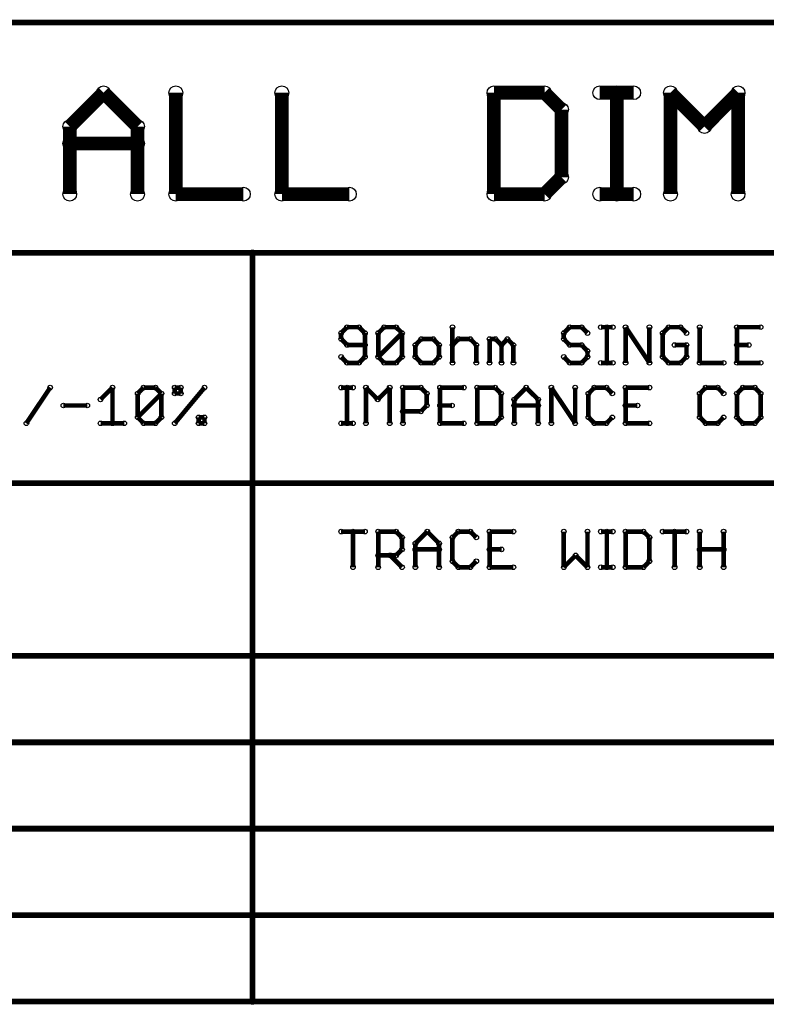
# Model space of a CAD drawing. Extents: x 0 to 126, y 0 to 22.
# Tile 58 of 60: x 77 to 93, y 1 to 22. Entities that reach past the tile are written whole.
import ezdxf

# ---------------------------------------------------------------- set-up
doc = ezdxf.new("R2010")
doc.units = 0
doc.layers.get('0').update_dxf_attribs({"linetype": 'CONTINUOUS'})
doc.layers.add('SEEEDSTUDIOXIAONRF52840V1_1_GTO', color=10, linetype='CONTINUOUS')

# ---------------------------------------------------------------- blocks, each defined once
blk = doc.blocks.new('ROUND_17')
blk.add_circle((0, 0), 0.152)
blk = doc.blocks.new('ROUND_13')
blk.add_circle((0, 0), 0.0508)
blk = doc.blocks.new('ROUND_3')
blk.add_circle((0, 0), 0.0635)

msp = doc.modelspace()

# ---------------------------------------------------------------- linework, layer by layer
at = {"layer": 'SEEEDSTUDIOXIAONRF52840V1_1_GTO'}
for points, const_width in [([(125.857, 22.2377), (31.877, 22.2377)], 0.127), ([(78.01102, 19.94408), (78.75778, 20.69084)], 0.3048), ([(78.75778, 20.69084), (79.50454, 19.94408)], 0.3048), ([(80.35036, 20.69084), (80.35036, 18.4531)], 0.3048), ([(82.6897, 18.4531), (82.6897, 20.69084)], 0.3048), ([(87.36838, 20.69084), (88.48598, 20.69084)], 0.3048), ([(87.36838, 18.4531), (87.36838, 20.69084)], 0.3048), ([(88.48598, 20.69084), (88.85936, 20.31746)], 0.3048), ([(89.70518, 20.69084), (90.45194, 20.69084)], 0.3048), ([(90.07856, 20.69084), (90.07856, 18.4531)], 0.3048), ([(91.26474, 18.4531), (91.26474, 20.69084)], 0.3048), ([(91.26474, 20.69084), (92.0115, 19.94408)], 0.3048), ([(92.0115, 19.94408), (92.75572, 20.69084)], 0.3048), ([(92.75572, 20.69084), (92.75572, 18.4531)], 0.3048), ([(88.85936, 20.31746), (88.85936, 18.82648)], 0.3048), ([(78.01102, 18.4531), (78.01102, 19.94408)], 0.3048), ([(79.50454, 19.94408), (79.50454, 18.4531)], 0.3048), ([(78.01102, 19.5707), (79.50454, 19.5707)], 0.3048), ([(88.85936, 18.82648), (88.48598, 18.4531)], 0.3048), ([(80.35036, 18.4531), (81.84134, 18.4531)], 0.3048), ([(82.6897, 18.4531), (84.18068, 18.4531)], 0.3048), ([(88.48598, 18.4531), (87.36838, 18.4531)], 0.3048), ([(89.70518, 18.4531), (90.45194, 18.4531)], 0.3048), ([(82.042, 17.1577), (59.817, 17.1577)], 0.127), ([(82.042, 0.6477), (82.042, 17.1577)], 0.127), ([(82.042, 17.1577), (104.267, 17.1577)], 0.127), ([(84.12988, 15.5194), (83.9978, 15.38986)], 0.1016), ([(83.9978, 15.38986), (83.9978, 15.25778)], 0.1016), ([(84.3915, 15.5194), (84.12988, 15.5194)], 0.1016), ([(84.52358, 15.38986), (84.3915, 15.5194)], 0.1016), ([(84.52358, 14.86408), (84.52358, 15.38986)], 0.1016), ([(84.81568, 15.38986), (84.94776, 15.5194)], 0.1016), ([(84.81568, 14.86408), (85.34146, 15.38986)], 0.1016), ([(84.81568, 14.86408), (84.81568, 15.38986)], 0.1016), ([(84.94776, 15.5194), (85.20938, 15.5194)], 0.1016), ([(85.20938, 15.5194), (85.34146, 15.38986)], 0.1016), ([(85.34146, 15.38986), (85.34146, 14.86408)], 0.1016), ([(86.45398, 15.5194), (86.45398, 14.732)], 0.1016), ([(88.91016, 15.38986), (89.0397, 15.5194)], 0.1016), ([(88.91016, 15.25778), (88.91016, 15.38986)], 0.1016), ([(89.0397, 15.5194), (89.30386, 15.5194)], 0.1016), ([(89.30386, 15.5194), (89.4334, 15.38986)], 0.1016), ([(89.72804, 15.5194), (89.98966, 15.5194)], 0.1016), ([(89.86012, 15.5194), (89.86012, 14.732)], 0.1016), ([(90.27414, 14.732), (90.27414, 15.5194)], 0.1016), ([(90.27414, 15.5194), (90.79992, 14.732)], 0.1016), ([(90.79992, 14.732), (90.79992, 15.5194)], 0.1016), ([(91.09202, 15.38986), (91.2241, 15.5194)], 0.1016), ([(91.09202, 15.38986), (91.09202, 14.86408)], 0.1016), ([(91.2241, 15.5194), (91.48572, 15.5194)], 0.1016), ([(91.48572, 15.5194), (91.6178, 15.38986)], 0.1016), ([(91.9099, 15.5194), (91.9099, 14.732)], 0.1016), ([(92.73032, 14.732), (92.73032, 15.5194)], 0.1016), ([(92.73032, 15.5194), (93.25356, 15.5194)], 0.1016), ([(83.9978, 15.25778), (84.12988, 15.1257)], 0.1016), ([(85.76564, 15.25778), (85.6361, 15.1257)], 0.1016), ([(86.0298, 15.25778), (85.76564, 15.25778)], 0.1016), ([(86.15934, 15.1257), (86.0298, 15.25778)], 0.1016), ([(86.45398, 15.1257), (86.58606, 15.25778)], 0.1016), ([(86.58606, 15.25778), (86.84768, 15.25778)], 0.1016), ([(86.84768, 15.25778), (86.97976, 15.1257)], 0.1016), ([(87.27186, 14.732), (87.27186, 15.25778)], 0.1016), ([(87.27186, 15.25778), (87.40394, 15.25778)], 0.1016), ([(87.40394, 15.25778), (87.53602, 15.1257)], 0.1016), ([(87.53602, 15.1257), (87.66556, 15.25778)], 0.1016), ([(87.66556, 15.25778), (87.79764, 15.1257)], 0.1016), ([(89.0397, 15.1257), (88.91016, 15.25778)], 0.1016), ([(84.12988, 15.1257), (84.52358, 15.1257)], 0.1016), ([(85.6361, 15.1257), (85.6361, 14.86408)], 0.1016), ([(86.15934, 14.86408), (86.15934, 15.1257)], 0.1016), ([(86.97976, 15.1257), (86.97976, 14.732)], 0.1016), ([(87.53602, 14.732), (87.53602, 15.1257)], 0.1016), ([(87.79764, 15.1257), (87.79764, 14.732)], 0.1016), ([(89.30386, 15.1257), (89.0397, 15.1257)], 0.1016), ([(89.4334, 14.99362), (89.30386, 15.1257)], 0.1016), ([(89.4334, 14.86408), (89.4334, 14.99362)], 0.1016), ([(91.6178, 15.1257), (91.35364, 15.1257)], 0.1016), ([(91.6178, 14.86408), (91.6178, 15.1257)], 0.1016), ([(92.99194, 15.1257), (92.73032, 15.1257)], 0.1016), ([(83.9978, 14.86408), (84.12988, 14.732)], 0.1016), ([(84.12988, 14.732), (84.3915, 14.732)], 0.1016), ([(84.3915, 14.732), (84.52358, 14.86408)], 0.1016), ([(84.94776, 14.732), (84.81568, 14.86408)], 0.1016), ([(85.20938, 14.732), (84.94776, 14.732)], 0.1016), ([(85.34146, 14.86408), (85.20938, 14.732)], 0.1016), ([(85.6361, 14.86408), (85.76564, 14.732)], 0.1016), ([(85.76564, 14.732), (86.0298, 14.732)], 0.1016), ([(86.0298, 14.732), (86.15934, 14.86408)], 0.1016), ([(88.91016, 14.86408), (89.0397, 14.732)], 0.1016), ([(89.0397, 14.732), (89.30386, 14.732)], 0.1016), ([(89.30386, 14.732), (89.4334, 14.86408)], 0.1016), ([(89.98966, 14.732), (89.72804, 14.732)], 0.1016), ([(91.09202, 14.86408), (91.2241, 14.732)], 0.1016), ([(91.2241, 14.732), (91.48572, 14.732)], 0.1016), ([(91.48572, 14.732), (91.6178, 14.86408)], 0.1016), ([(91.9099, 14.732), (92.43568, 14.732)], 0.1016), ([(92.73032, 14.732), (93.25356, 14.732)], 0.1016), ([(77.57922, 14.1859), (77.05344, 13.3985)], 0.1016), ([(78.95336, 14.1859), (78.6892, 13.92428)], 0.1016), ([(78.95336, 13.3985), (78.95336, 14.1859)], 0.1016), ([(79.63916, 14.1859), (79.50962, 14.05636)], 0.1016), ([(79.90332, 14.1859), (79.63916, 14.1859)], 0.1016), ([(80.03286, 14.05636), (79.90332, 14.1859)], 0.1016), ([(80.3275, 13.3985), (80.98282, 14.1859)], 0.1016), ([(80.3275, 14.05636), (80.3275, 14.1859)], 0.1016), ([(80.3275, 14.1859), (80.45958, 14.1859)], 0.1016), ([(80.45958, 14.1859), (80.45958, 14.05636)], 0.1016), ([(84.25942, 14.1859), (83.9978, 14.1859)], 0.1016), ([(84.12988, 14.1859), (84.12988, 13.3985)], 0.1016), ([(84.5439, 13.3985), (84.5439, 14.1859)], 0.1016), ([(84.5439, 14.1859), (84.80552, 13.92428)], 0.1016), ([(84.80552, 13.92428), (85.06968, 14.1859)], 0.1016), ([(85.06968, 14.1859), (85.06968, 13.3985)], 0.1016), ([(85.36178, 13.3985), (85.36178, 14.1859)], 0.1016), ([(85.36178, 14.1859), (85.75548, 14.1859)], 0.1016), ([(85.75548, 14.1859), (85.88756, 14.05636)], 0.1016), ([(86.17966, 13.3985), (86.17966, 14.1859)], 0.1016), ([(86.17966, 14.1859), (86.70544, 14.1859)], 0.1016), ([(87.39378, 14.1859), (87.00008, 14.1859)], 0.1016), ([(87.00008, 14.1859), (87.00008, 13.3985)], 0.1016), ([(87.52586, 14.05636), (87.39378, 14.1859)], 0.1016), ([(87.81796, 13.92428), (88.07958, 14.1859)], 0.1016), ([(88.07958, 14.1859), (88.34374, 13.92428)], 0.1016), ([(88.63584, 14.1859), (89.16162, 13.3985)], 0.1016), ([(88.63584, 13.3985), (88.63584, 14.1859)], 0.1016), ([(89.16162, 13.3985), (89.16162, 14.1859)], 0.1016), ([(89.5858, 14.1859), (89.45372, 14.05636)], 0.1016), ([(89.84996, 14.1859), (89.5858, 14.1859)], 0.1016), ([(89.9795, 14.05636), (89.84996, 14.1859)], 0.1016), ([(90.27414, 13.3985), (90.27414, 14.1859)], 0.1016), ([(90.27414, 14.1859), (90.79992, 14.1859)], 0.1016), ([(92.04198, 14.1859), (91.9099, 14.05636)], 0.1016), ([(92.3036, 14.1859), (92.04198, 14.1859)], 0.1016), ([(92.43568, 14.05636), (92.3036, 14.1859)], 0.1016), ([(92.85986, 14.1859), (92.73032, 14.05636)], 0.1016), ([(93.12402, 14.1859), (92.85986, 14.1859)], 0.1016), ([(93.25356, 14.05636), (93.12402, 14.1859)], 0.1016), ([(80.03286, 14.05636), (79.50962, 13.53058)], 0.1016), ([(79.50962, 14.05636), (79.50962, 13.53058)], 0.1016), ([(80.03286, 13.53058), (80.03286, 14.05636)], 0.1016), ([(80.45958, 14.05636), (80.3275, 14.05636)], 0.1016), ([(85.88756, 14.05636), (85.88756, 13.7922)], 0.1016), ([(87.52586, 13.53058), (87.52586, 14.05636)], 0.1016), ([(87.81796, 13.3985), (87.81796, 13.92428)], 0.1016), ([(88.34374, 13.92428), (88.34374, 13.3985)], 0.1016), ([(89.45372, 14.05636), (89.45372, 13.53058)], 0.1016), ([(91.9099, 14.05636), (91.9099, 13.53058)], 0.1016), ([(92.73032, 14.05636), (92.73032, 13.53058)], 0.1016), ([(93.25356, 13.53058), (93.25356, 14.05636)], 0.1016), ([(78.3971, 13.7922), (77.87132, 13.7922)], 0.1016), ([(85.75548, 13.66012), (85.36178, 13.66012)], 0.1016), ([(85.88756, 13.7922), (85.75548, 13.66012)], 0.1016), ([(86.44382, 13.7922), (86.17966, 13.7922)], 0.1016), ([(88.34374, 13.7922), (87.81796, 13.7922)], 0.1016), ([(90.53576, 13.7922), (90.27414, 13.7922)], 0.1016), ([(79.50962, 13.53058), (79.63916, 13.3985)], 0.1016), ([(79.90332, 13.3985), (80.03286, 13.53058)], 0.1016), ([(80.85328, 13.3985), (80.85328, 13.53058)], 0.1016), ([(80.85328, 13.53058), (80.98282, 13.53058)], 0.1016), ([(80.98282, 13.53058), (80.98282, 13.3985)], 0.1016), ([(87.39378, 13.3985), (87.52586, 13.53058)], 0.1016), ([(89.45372, 13.53058), (89.5858, 13.3985)], 0.1016), ([(89.84996, 13.3985), (89.9795, 13.53058)], 0.1016), ([(91.9099, 13.53058), (92.04198, 13.3985)], 0.1016), ([(92.3036, 13.3985), (92.43568, 13.53058)], 0.1016), ([(92.73032, 13.53058), (92.85986, 13.3985)], 0.1016), ([(93.12402, 13.3985), (93.25356, 13.53058)], 0.1016), ([(79.21498, 13.3985), (78.6892, 13.3985)], 0.1016), ([(79.63916, 13.3985), (79.90332, 13.3985)], 0.1016), ([(80.98282, 13.3985), (80.85328, 13.3985)], 0.1016), ([(84.25942, 13.3985), (83.9978, 13.3985)], 0.1016), ([(86.70544, 13.3985), (86.17966, 13.3985)], 0.1016), ([(87.00008, 13.3985), (87.39378, 13.3985)], 0.1016), ([(89.5858, 13.3985), (89.84996, 13.3985)], 0.1016), ([(90.79992, 13.3985), (90.27414, 13.3985)], 0.1016), ([(92.04198, 13.3985), (92.3036, 13.3985)], 0.1016), ([(92.85986, 13.3985), (93.12402, 13.3985)], 0.1016), ([(125.857, 12.0777), (46.482, 12.0777)], 0.127), ([(84.52358, 11.0109), (83.9978, 11.0109)], 0.1016), ([(84.25942, 11.0109), (84.25942, 10.2235)], 0.1016), ([(84.81568, 10.2235), (84.81568, 11.0109)], 0.1016), ([(84.81568, 11.0109), (85.20938, 11.0109)], 0.1016), ([(85.20938, 11.0109), (85.34146, 10.88136)], 0.1016), ([(85.34146, 10.88136), (85.34146, 10.6172)], 0.1016), ([(85.6361, 10.74928), (85.89772, 11.0109)], 0.1016), ([(85.89772, 11.0109), (86.15934, 10.74928)], 0.1016), ([(86.45398, 10.88136), (86.58606, 11.0109)], 0.1016), ([(86.45398, 10.35558), (86.45398, 10.88136)], 0.1016), ([(86.58606, 11.0109), (86.84768, 11.0109)], 0.1016), ([(86.84768, 11.0109), (86.97976, 10.88136)], 0.1016), ([(87.79764, 11.0109), (87.27186, 11.0109)], 0.1016), ([(87.27186, 11.0109), (87.27186, 10.2235)], 0.1016), ([(88.91016, 10.2235), (88.91016, 11.0109)], 0.1016), ([(89.4334, 11.0109), (89.4334, 10.2235)], 0.1016), ([(89.98966, 11.0109), (89.72804, 11.0109)], 0.1016), ([(89.86012, 10.2235), (89.86012, 11.0109)], 0.1016), ([(90.66784, 11.0109), (90.27414, 11.0109)], 0.1016), ([(90.27414, 11.0109), (90.27414, 10.2235)], 0.1016), ([(90.79992, 10.88136), (90.66784, 11.0109)], 0.1016), ([(90.79992, 10.35558), (90.79992, 10.88136)], 0.1016), ([(91.6178, 11.0109), (91.09202, 11.0109)], 0.1016), ([(91.35364, 11.0109), (91.35364, 10.2235)], 0.1016), ([(91.9099, 10.2235), (91.9099, 11.0109)], 0.1016), ([(92.43568, 10.2235), (92.43568, 11.0109)], 0.1016), ([(85.34146, 10.6172), (85.20938, 10.48512)], 0.1016), ([(85.6361, 10.2235), (85.6361, 10.74928)], 0.1016), ([(86.15934, 10.6172), (85.6361, 10.6172)], 0.1016), ([(86.15934, 10.74928), (86.15934, 10.2235)], 0.1016), ([(87.27186, 10.6172), (87.53602, 10.6172)], 0.1016), ([(92.43568, 10.6172), (91.9099, 10.6172)], 0.1016), ([(85.20938, 10.48512), (84.81568, 10.48512)], 0.1016), ([(85.07984, 10.48512), (85.34146, 10.2235)], 0.1016), ([(89.17178, 10.48512), (88.91016, 10.2235)], 0.1016), ([(89.4334, 10.2235), (89.17178, 10.48512)], 0.1016), ([(86.58606, 10.2235), (86.45398, 10.35558)], 0.1016), ([(86.84768, 10.2235), (86.58606, 10.2235)], 0.1016), ([(86.97976, 10.35558), (86.84768, 10.2235)], 0.1016), ([(87.27186, 10.2235), (87.79764, 10.2235)], 0.1016), ([(89.98966, 10.2235), (89.72804, 10.2235)], 0.1016), ([(90.27414, 10.2235), (90.66784, 10.2235)], 0.1016), ([(90.66784, 10.2235), (90.79992, 10.35558)], 0.1016), ([(125.857, 8.2677), (31.877, 8.2677)], 0.127), ([(31.877, 6.3627), (125.857, 6.3627)], 0.127), ([(125.857, 4.4577), (31.877, 4.4577)], 0.127), ([(31.877, 2.5527), (125.857, 2.5527)], 0.127), ([(59.817, 0.6477), (82.042, 0.6477)], 0.127), ([(82.042, 0.6477), (104.267, 0.6477)], 0.127)]:
    msp.add_lwpolyline(points, dxfattribs=dict(at, const_width=const_width))

# ---------------------------------------------------------------- block references
for name, p in [('ROUND_17', (78.75778, 20.69084)), ('ROUND_17', (80.35036, 20.69084)), ('ROUND_17', (82.6897, 20.69084)), ('ROUND_17', (87.36838, 20.69084)), ('ROUND_17', (87.36838, 20.69084)), ('ROUND_17', (88.48598, 20.69084)), ('ROUND_17', (89.70518, 20.69084)), ('ROUND_17', (90.07856, 20.69084)), ('ROUND_17', (90.45194, 20.69084)), ('ROUND_17', (91.26474, 20.69084)), ('ROUND_17', (92.75572, 20.69084)), ('ROUND_17', (88.85936, 20.31746)), ('ROUND_17', (78.01102, 19.94408)), ('ROUND_17', (79.50454, 19.94408)), ('ROUND_17', (79.50454, 19.94408)), ('ROUND_17', (92.0115, 19.94408)), ('ROUND_17', (78.01102, 19.5707)), ('ROUND_17', (79.50454, 19.5707)), ('ROUND_17', (88.85936, 18.82648)), ('ROUND_17', (78.01102, 18.4531)), ('ROUND_17', (79.50454, 18.4531)), ('ROUND_17', (80.35036, 18.4531)), ('ROUND_17', (80.35036, 18.4531)), ('ROUND_17', (81.84134, 18.4531)), ('ROUND_17', (82.6897, 18.4531)), ('ROUND_17', (82.6897, 18.4531)), ('ROUND_17', (84.18068, 18.4531)), ('ROUND_17', (87.36838, 18.4531)), ('ROUND_17', (88.48598, 18.4531)), ('ROUND_17', (89.70518, 18.4531)), ('ROUND_17', (90.07856, 18.4531)), ('ROUND_17', (90.45194, 18.4531)), ('ROUND_17', (91.26474, 18.4531)), ('ROUND_17', (92.75572, 18.4531)), ('ROUND_3', (82.042, 17.1577)), ('ROUND_3', (82.042, 17.1577)), ('ROUND_13', (83.9978, 15.38986)), ('ROUND_13', (84.12988, 15.5194)), ('ROUND_13', (84.3915, 15.5194)), ('ROUND_13', (84.52358, 15.38986)), ('ROUND_13', (84.81568, 15.38986)), ('ROUND_13', (84.94776, 15.5194)), ('ROUND_13', (85.20938, 15.5194)), ('ROUND_13', (85.34146, 15.38986)), ('ROUND_13', (85.34146, 15.38986)), ('ROUND_13', (86.45398, 15.5194)), ('ROUND_13', (88.91016, 15.38986)), ('ROUND_13', (89.0397, 15.5194)), ('ROUND_13', (89.30386, 15.5194)), ('ROUND_13', (89.4334, 15.38986)), ('ROUND_13', (89.72804, 15.5194)), ('ROUND_13', (89.86012, 15.5194)), ('ROUND_13', (89.98966, 15.5194)), ('ROUND_13', (90.27414, 15.5194)), ('ROUND_13', (90.79992, 15.5194)), ('ROUND_13', (91.09202, 15.38986)), ('ROUND_13', (91.09202, 15.38986)), ('ROUND_13', (91.2241, 15.5194)), ('ROUND_13', (91.48572, 15.5194)), ('ROUND_13', (91.6178, 15.38986)), ('ROUND_13', (91.9099, 15.5194)), ('ROUND_13', (92.73032, 15.5194)), ('ROUND_13', (93.25356, 15.5194)), ('ROUND_13', (83.9978, 15.25778)), ('ROUND_13', (85.76564, 15.25778)), ('ROUND_13', (86.0298, 15.25778)), ('ROUND_13', (86.58606, 15.25778)), ('ROUND_13', (86.84768, 15.25778)), ('ROUND_13', (87.27186, 15.25778)), ('ROUND_13', (87.40394, 15.25778)), ('ROUND_13', (87.66556, 15.25778)), ('ROUND_13', (88.91016, 15.25778)), ('ROUND_13', (84.12988, 15.1257)), ('ROUND_13', (84.52358, 15.1257)), ('ROUND_13', (85.6361, 15.1257)), ('ROUND_13', (85.6361, 15.1257)), ('ROUND_13', (86.15934, 15.1257)), ('ROUND_13', (86.45398, 15.1257)), ('ROUND_13', (86.97976, 15.1257)), ('ROUND_13', (87.53602, 15.1257)), ('ROUND_13', (87.53602, 15.1257)), ('ROUND_13', (87.79764, 15.1257)), ('ROUND_13', (89.0397, 15.1257)), ('ROUND_13', (89.30386, 15.1257)), ('ROUND_13', (89.4334, 14.99362)), ('ROUND_13', (91.35364, 15.1257)), ('ROUND_13', (91.6178, 15.1257)), ('ROUND_13', (92.73032, 15.1257)), ('ROUND_13', (92.99194, 15.1257)), ('ROUND_13', (83.9978, 14.86408)), ('ROUND_13', (84.12988, 14.732)), ('ROUND_13', (84.3915, 14.732)), ('ROUND_13', (84.52358, 14.86408)), ('ROUND_13', (84.81568, 14.86408)), ('ROUND_13', (84.81568, 14.86408)), ('ROUND_13', (84.94776, 14.732)), ('ROUND_13', (85.20938, 14.732)), ('ROUND_13', (85.34146, 14.86408)), ('ROUND_13', (85.6361, 14.86408)), ('ROUND_13', (85.76564, 14.732)), ('ROUND_13', (86.0298, 14.732)), ('ROUND_13', (86.15934, 14.86408)), ('ROUND_13', (86.45398, 14.732)), ('ROUND_13', (86.97976, 14.732)), ('ROUND_13', (87.27186, 14.732)), ('ROUND_13', (87.53602, 14.732)), ('ROUND_13', (87.79764, 14.732)), ('ROUND_13', (88.91016, 14.86408)), ('ROUND_13', (89.0397, 14.732)), ('ROUND_13', (89.30386, 14.732)), ('ROUND_13', (89.4334, 14.86408)), ('ROUND_13', (89.72804, 14.732)), ('ROUND_13', (89.86012, 14.732)), ('ROUND_13', (89.98966, 14.732)), ('ROUND_13', (90.27414, 14.732)), ('ROUND_13', (90.79992, 14.732)), ('ROUND_13', (91.09202, 14.86408)), ('ROUND_13', (91.2241, 14.732)), ('ROUND_13', (91.48572, 14.732)), ('ROUND_13', (91.6178, 14.86408)), ('ROUND_13', (91.9099, 14.732)), ('ROUND_13', (92.43568, 14.732)), ('ROUND_13', (92.73032, 14.732)), ('ROUND_13', (92.73032, 14.732)), ('ROUND_13', (93.25356, 14.732)), ('ROUND_13', (77.57922, 14.1859)), ('ROUND_13', (78.95336, 14.1859)), ('ROUND_13', (79.63916, 14.1859)), ('ROUND_13', (79.90332, 14.1859)), ('ROUND_13', (80.3275, 14.1859)), ('ROUND_13', (80.45958, 14.1859)), ('ROUND_13', (80.45958, 14.1859)), ('ROUND_13', (80.98282, 14.1859)), ('ROUND_13', (83.9978, 14.1859)), ('ROUND_13', (84.12988, 14.1859)), ('ROUND_13', (84.25942, 14.1859)), ('ROUND_13', (84.5439, 14.1859)), ('ROUND_13', (85.06968, 14.1859)), ('ROUND_13', (85.06968, 14.1859)), ('ROUND_13', (85.36178, 14.1859)), ('ROUND_13', (85.75548, 14.1859)), ('ROUND_13', (86.17966, 14.1859)), ('ROUND_13', (86.70544, 14.1859)), ('ROUND_13', (87.00008, 14.1859)), ('ROUND_13', (87.39378, 14.1859)), ('ROUND_13', (88.07958, 14.1859)), ('ROUND_13', (88.63584, 14.1859)), ('ROUND_13', (88.63584, 14.1859)), ('ROUND_13', (89.16162, 14.1859)), ('ROUND_13', (89.5858, 14.1859)), ('ROUND_13', (89.84996, 14.1859)), ('ROUND_13', (90.27414, 14.1859)), ('ROUND_13', (90.79992, 14.1859)), ('ROUND_13', (92.04198, 14.1859)), ('ROUND_13', (92.3036, 14.1859)), ('ROUND_13', (92.85986, 14.1859)), ('ROUND_13', (93.12402, 14.1859)), ('ROUND_13', (78.6892, 13.92428)), ('ROUND_13', (79.50962, 14.05636)), ('ROUND_13', (80.03286, 14.05636)), ('ROUND_13', (80.03286, 14.05636)), ('ROUND_13', (80.3275, 14.05636)), ('ROUND_13', (80.45958, 14.05636)), ('ROUND_13', (84.80552, 13.92428)), ('ROUND_13', (85.88756, 14.05636)), ('ROUND_13', (87.52586, 14.05636)), ('ROUND_13', (87.81796, 13.92428)), ('ROUND_13', (88.34374, 13.92428)), ('ROUND_13', (88.34374, 13.92428)), ('ROUND_13', (89.45372, 14.05636)), ('ROUND_13', (89.9795, 14.05636)), ('ROUND_13', (91.9099, 14.05636)), ('ROUND_13', (92.43568, 14.05636)), ('ROUND_13', (92.73032, 14.05636)), ('ROUND_13', (93.25356, 14.05636)), ('ROUND_13', (93.25356, 14.05636)), ('ROUND_13', (77.87132, 13.7922)), ('ROUND_13', (78.3971, 13.7922)), ('ROUND_13', (85.36178, 13.66012)), ('ROUND_13', (85.75548, 13.66012)), ('ROUND_13', (85.88756, 13.7922)), ('ROUND_13', (85.88756, 13.7922)), ('ROUND_13', (86.17966, 13.7922)), ('ROUND_13', (86.44382, 13.7922)), ('ROUND_13', (87.81796, 13.7922)), ('ROUND_13', (88.34374, 13.7922)), ('ROUND_13', (90.27414, 13.7922)), ('ROUND_13', (90.53576, 13.7922)), ('ROUND_13', (79.50962, 13.53058)), ('ROUND_13', (79.50962, 13.53058)), ('ROUND_13', (80.03286, 13.53058)), ('ROUND_13', (80.85328, 13.53058)), ('ROUND_13', (80.98282, 13.53058)), ('ROUND_13', (87.52586, 13.53058)), ('ROUND_13', (87.52586, 13.53058)), ('ROUND_13', (89.45372, 13.53058)), ('ROUND_13', (89.9795, 13.53058)), ('ROUND_13', (91.9099, 13.53058)), ('ROUND_13', (92.43568, 13.53058)), ('ROUND_13', (92.73032, 13.53058)), ('ROUND_13', (93.25356, 13.53058)), ('ROUND_13', (77.05344, 13.3985)), ('ROUND_13', (78.6892, 13.3985)), ('ROUND_13', (78.95336, 13.3985)), ('ROUND_13', (79.21498, 13.3985)), ('ROUND_13', (79.63916, 13.3985)), ('ROUND_13', (79.90332, 13.3985)), ('ROUND_13', (80.3275, 13.3985)), ('ROUND_13', (80.85328, 13.3985)), ('ROUND_13', (80.98282, 13.3985)), ('ROUND_13', (80.98282, 13.3985)), ('ROUND_13', (83.9978, 13.3985)), ('ROUND_13', (84.12988, 13.3985)), ('ROUND_13', (84.25942, 13.3985)), ('ROUND_13', (84.5439, 13.3985)), ('ROUND_13', (85.06968, 13.3985)), ('ROUND_13', (85.36178, 13.3985)), ('ROUND_13', (86.17966, 13.3985)), ('ROUND_13', (86.70544, 13.3985)), ('ROUND_13', (87.00008, 13.3985)), ('ROUND_13', (87.39378, 13.3985)), ('ROUND_13', (87.81796, 13.3985)), ('ROUND_13', (88.34374, 13.3985)), ('ROUND_13', (88.63584, 13.3985)), ('ROUND_13', (89.16162, 13.3985)), ('ROUND_13', (89.16162, 13.3985)), ('ROUND_13', (89.5858, 13.3985)), ('ROUND_13', (89.84996, 13.3985)), ('ROUND_13', (90.27414, 13.3985)), ('ROUND_13', (90.79992, 13.3985)), ('ROUND_13', (92.04198, 13.3985)), ('ROUND_13', (92.3036, 13.3985)), ('ROUND_13', (92.85986, 13.3985)), ('ROUND_13', (93.12402, 13.3985)), ('ROUND_13', (83.9978, 11.0109)), ('ROUND_13', (84.25942, 11.0109)), ('ROUND_13', (84.52358, 11.0109)), ('ROUND_13', (84.81568, 11.0109)), ('ROUND_13', (85.20938, 11.0109)), ('ROUND_13', (85.34146, 10.88136)), ('ROUND_13', (85.34146, 10.88136)), ('ROUND_13', (85.89772, 11.0109)), ('ROUND_13', (86.45398, 10.88136)), ('ROUND_13', (86.58606, 11.0109)), ('ROUND_13', (86.84768, 11.0109)), ('ROUND_13', (86.97976, 10.88136)), ('ROUND_13', (87.27186, 11.0109)), ('ROUND_13', (87.79764, 11.0109)), ('ROUND_13', (88.91016, 11.0109)), ('ROUND_13', (89.4334, 11.0109)), ('ROUND_13', (89.72804, 11.0109)), ('ROUND_13', (89.86012, 11.0109)), ('ROUND_13', (89.98966, 11.0109)), ('ROUND_13', (90.27414, 11.0109)), ('ROUND_13', (90.66784, 11.0109)), ('ROUND_13', (90.79992, 10.88136)), ('ROUND_13', (91.09202, 11.0109)), ('ROUND_13', (91.35364, 11.0109)), ('ROUND_13', (91.6178, 11.0109)), ('ROUND_13', (91.9099, 11.0109)), ('ROUND_13', (92.43568, 11.0109)), ('ROUND_13', (85.34146, 10.6172)), ('ROUND_13', (85.6361, 10.74928)), ('ROUND_13', (85.6361, 10.74928)), ('ROUND_13', (85.6361, 10.6172)), ('ROUND_13', (86.15934, 10.74928)), ('ROUND_13', (86.15934, 10.6172)), ('ROUND_13', (87.27186, 10.6172)), ('ROUND_13', (87.53602, 10.6172)), ('ROUND_13', (91.9099, 10.6172)), ('ROUND_13', (92.43568, 10.6172)), ('ROUND_13', (84.81568, 10.48512)), ('ROUND_13', (85.07984, 10.48512)), ('ROUND_13', (85.20938, 10.48512)), ('ROUND_13', (89.17178, 10.48512)), ('ROUND_13', (84.25942, 10.2235)), ('ROUND_13', (84.81568, 10.2235)), ('ROUND_13', (85.34146, 10.2235)), ('ROUND_13', (85.6361, 10.2235)), ('ROUND_13', (86.15934, 10.2235)), ('ROUND_13', (86.45398, 10.35558)), ('ROUND_13', (86.58606, 10.2235)), ('ROUND_13', (86.84768, 10.2235)), ('ROUND_13', (86.97976, 10.35558)), ('ROUND_13', (87.27186, 10.2235)), ('ROUND_13', (87.79764, 10.2235)), ('ROUND_13', (88.91016, 10.2235)), ('ROUND_13', (89.4334, 10.2235)), ('ROUND_13', (89.72804, 10.2235)), ('ROUND_13', (89.86012, 10.2235)), ('ROUND_13', (89.98966, 10.2235)), ('ROUND_13', (90.27414, 10.2235)), ('ROUND_13', (90.66784, 10.2235)), ('ROUND_13', (90.79992, 10.35558)), ('ROUND_13', (90.79992, 10.35558)), ('ROUND_13', (91.35364, 10.2235)), ('ROUND_13', (91.9099, 10.2235)), ('ROUND_13', (92.43568, 10.2235)), ('ROUND_3', (82.042, 0.6477)), ('ROUND_3', (82.042, 0.6477))]:
    msp.add_blockref(name, p, dxfattribs=at)

doc.saveas('drawing.dxf')
